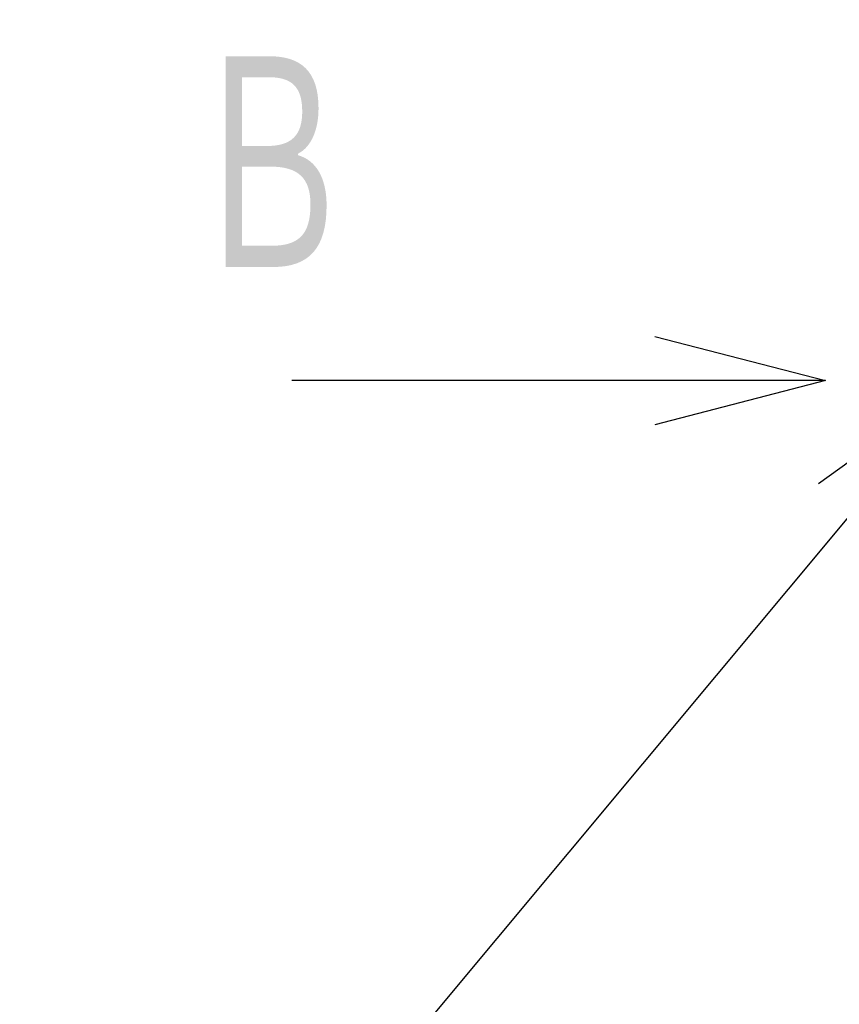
# Model space of a CAD drawing. Header units: millimetres. Extents: x 0 to 1071, y 0 to 742.
# Tile 82 of 131: x 303 to 332, y 359 to 393. Entities that reach past the tile are written whole.
import ezdxf

# ---------------------------------------------------------------- set-up
doc = ezdxf.new("R2010")
doc.units = ezdxf.units.MM
doc.header["$LTSCALE"] = 0.454724
doc.layers.add('NoLayerName_001', color=7, linetype='Continuous')
doc.styles.get("Standard").update_dxf_attribs({"font": 'txt', "bigfont": 'extfont2'})
doc.dimstyles.get("Standard").update_dxf_attribs({"dimtxt": 2.5, "dimasz": 2.5, "dimexe": 1, "dimexo": 1, "dimtad": 1, "dimdec": 3, "dimzin": 0, "dimdsep": 46, "dimtxsty": 'Standard', "dimcen": 2.5, "dimadec": 3, "dimazin": 0, "dimtfac": 0.75, "dimtdec": 3, "dimtmove": 0, "dimatfit": 3, "dimfxl": 1, "dimarcsym": 0})

# ---------------------------------------------------------------- blocks, each defined once
blk = doc.blocks.new('_OPEN30')
at = {"color": 0, "linetype": 'ByBlock', "lineweight": -2}
for p, q in [((-1, 0.267949), (0, 0)), ((0, 0), (-1, -0.267949)), ((0, 0), (-1, 0))]:
    blk.add_line(p, q, dxfattribs=at)
blk = doc.blocks.new('*D98')
at = {"layer": 'Defpoints', "color": 0}
for p in [(298, 427.831), (475, 422.9), (298, 319.3)]:
    blk.add_point(p, dxfattribs=at)
at = {"layer": 'NoLayerName_001', "color": 0, "linetype": 'Continuous', "lineweight": 13}
for p, q in [((298, 425.331), (298, 316.8)), ((475, 420.4), (475, 316.8)), ((471.25, 319.3), (301.75, 319.3))]:
    blk.add_line(p, q, dxfattribs=at)
at = {"layer": 'NoLayerName_001', "color": 0, "lineweight": 13, "xscale": 3.75, "yscale": 3.75, "zscale": 3.75, "rotation": 180}
blk.add_blockref('_OPEN30', (298, 319.3), dxfattribs=at)
at = {"layer": 'NoLayerName_001', "color": 0, "lineweight": 13, "xscale": 3.75, "yscale": 3.75, "zscale": 3.75}
blk.add_blockref('_OPEN30', (475, 319.3), dxfattribs=at)
at = {"layer": 'NoLayerName_001', "color": 0, "lineweight": 13, "insert": (386.5, 326.175), "char_height": 8.75, "attachment_point": 5}
blk.add_mtext('\\W0.8000;177', dxfattribs=at)

msp = doc.modelspace()

# ---------------------------------------------------------------- texts
at = {"layer": 'NoLayerName_001', "color": 3, "lineweight": 13, "insert": (308.7041, 383.7837), "char_height": 8.4, "attachment_point": 7}
msp.add_mtext('\\A1;\\W0.6667;Ｂ', dxfattribs=at)

# ---------------------------------------------------------------- dimensions: what is measured, and where the dimension line sits
at = {"layer": 'NoLayerName_001', "color": 3, "linetype": 'Continuous', "lineweight": 13}
dim = msp.add_linear_dim(base=(298, 319.3002), p1=(475, 422.9), p2=(298, 427.8308), angle=180, text='\\W0.8000;<>', dimstyle='Standard', override={"dimtxt": 8.75, "dimasz": 3.75, "dimexe": 2.5, "dimexo": 2.5, "dimgap": 2.5, "dimzin": 8, "dimblk": 'OPEN30', "dimclrd": 0, "dimclre": 0, "dimclrt": 0, "dimtp": 0, "dimtm": 0, "dimlwd": 13, "dimlwe": 13}, dxfattribs=at)
dim.commit()
dim.dimension.update_dxf_attribs({"geometry": '*D98', "text_midpoint": (386.5, 319.3002), "dimtype": 160})

# ---------------------------------------------------------------- leaders
msp.add_leader([(331.2575, 380.6), (312.5075, 380.6)], dimstyle='Standard', override={"dimasz": 6, "dimldrblk": 'OPEN30'}, dxfattribs=at)
at = {"layer": 'NoLayerName_001', "color": 3, "linetype": 'Continuous', "lineweight": 13, "annotation_type": 0, "has_hookline": 1, "hookline_direction": 1, "text_width": 41.6021}
msp.add_leader([(336.0501, 380.6), (303.0864, 341.0545), (297.0864, 341.0545)], dimstyle='Standard', override={"dimtxt": 8.4, "dimasz": 6, "dimldrblk": 'OPEN30'}, dxfattribs=at)

doc.saveas('drawing.dxf')
